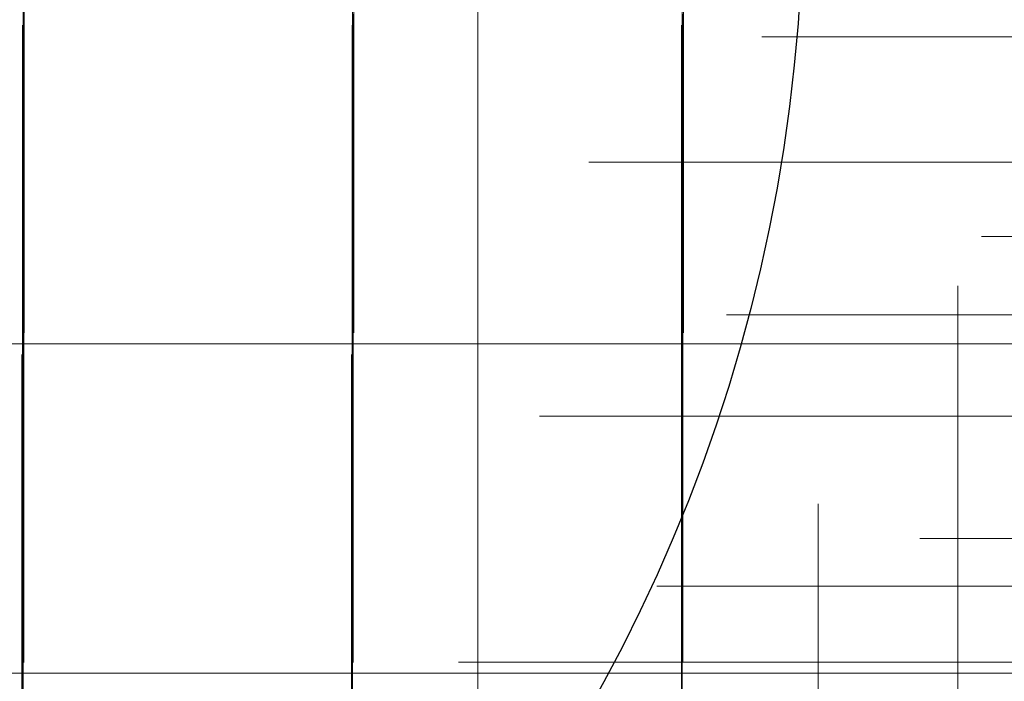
# Model space of a CAD drawing. Header units: millimetres. Extents: x -50 to 901, y -50 to 714.
# Tile 77 of 186: x 8 to 17, y -7 to -1. Entities that reach past the tile are written whole.
import ezdxf

# ---------------------------------------------------------------- set-up
doc = ezdxf.new("R2010")
doc.units = ezdxf.units.MM

# ---------------------------------------------------------------- blocks, each defined once
blk = doc.blocks.new('SW_CENTERMARKSYMBOL_21')
at = {"color": 0, "linetype": 'Continuous', "lineweight": 18}
for p, q in [((0, 5), (0, 5.9011)), ((0, 0), (0, 5))]:
    blk.add_line(p, q, dxfattribs=at)
blk = doc.blocks.new('SW_CENTERMARKSYMBOL_22')
at = {"color": 0, "linetype": 'Continuous', "lineweight": 18}
for p, q in [((0, 5), (0, 5.9011)), ((0, 0), (0, 5))]:
    blk.add_line(p, q, dxfattribs=at)
blk = doc.blocks.new('SW_CENTERMARKSYMBOL_27')
at = {"color": 0, "linetype": 'Continuous', "lineweight": 18}
for p, q in [((0, 0), (5, 0)), ((5, 0), (5.9011, 0))]:
    blk.add_line(p, q, dxfattribs=at)
blk = doc.blocks.new('SW_CENTERMARKSYMBOL_36')
at = {"color": 0, "linetype": 'Continuous', "lineweight": 18}
for p, q in [((0, 0), (5, 0)), ((5, 0), (5.9011, 0))]:
    blk.add_line(p, q, dxfattribs=at)
blk = doc.blocks.new('SW_CENTERMARKSYMBOL_37')
at = {"color": 0, "linetype": 'Continuous', "lineweight": 18}
for p, q in [((0, 5), (0, 5.9011)), ((0, 0), (0, 5)), ((0, 0), (-5, 0)), ((0, 0), (0, -5)), ((0, 0), (5, 0)), ((5, 0), (5.9011, 0))]:
    blk.add_line(p, q, dxfattribs=at)
blk = doc.blocks.new('SW_CENTERMARKSYMBOL_38')
at = {"color": 0, "linetype": 'Continuous', "lineweight": 18}
for p, q in [((0, 5), (0, 5.9011)), ((0, 0), (0, 5)), ((0, 0), (-5, 0)), ((0, 0), (0, -5)), ((0, 0), (5, 0)), ((5, 0), (5.9011, 0))]:
    blk.add_line(p, q, dxfattribs=at)
blk = doc.blocks.new('SW_CENTERMARKSYMBOL_39')
at = {"color": 0, "linetype": 'Continuous', "lineweight": 18}
for p, q in [((0, 5), (0, 5.9011)), ((0, 0), (0, 5)), ((-5, 0), (-5.9011, 0)), ((0, 0), (-5, 0)), ((0, 0), (0, -5)), ((0, 0), (5, 0))]:
    blk.add_line(p, q, dxfattribs=at)
blk = doc.blocks.new('SW_CENTERMARKSYMBOL_76')
at = {"color": 0, "linetype": 'Continuous', "lineweight": 18}
for p, q in [((0, 0), (0, -5)), ((0, -5), (0, -5.9011))]:
    blk.add_line(p, q, dxfattribs=at)
blk = doc.blocks.new('SW_CENTERMARKSYMBOL_77')
at = {"color": 0, "linetype": 'Continuous', "lineweight": 18}
for p, q in [((0, 0), (0, -5)), ((0, -5), (0, -5.9011))]:
    blk.add_line(p, q, dxfattribs=at)
blk = doc.blocks.new('SW_CENTERMARKSYMBOL_84')
at = {"color": 0, "linetype": 'Continuous', "lineweight": 18}
for p, q in [((0, 0), (0, 5)), ((0, 0), (-5, 0)), ((0, 0), (0, -5)), ((0, 0), (5, 0)), ((5, 0), (5.9011, 0))]:
    blk.add_line(p, q, dxfattribs=at)
blk = doc.blocks.new('SW_CENTERMARKSYMBOL_85')
at = {"color": 0, "linetype": 'Continuous', "lineweight": 18}
for p, q in [((0, 0), (0, 5)), ((0, 0), (-5, 0)), ((0, 0), (0, -5)), ((0, 0), (5, 0)), ((5, 0), (5.9011, 0))]:
    blk.add_line(p, q, dxfattribs=at)
blk = doc.blocks.new('SW_CENTERMARKSYMBOL_86')
at = {"color": 0, "linetype": 'Continuous', "lineweight": 18}
for p, q in [((0, 0), (0, 5)), ((-5, 0), (-5.9011, 0)), ((0, 0), (-5, 0)), ((0, 0), (0, -5)), ((0, 0), (5, 0))]:
    blk.add_line(p, q, dxfattribs=at)
blk = doc.blocks.new('SW_CENTERMARKSYMBOL_90')
at = {"color": 0, "linetype": 'Continuous', "lineweight": 18}
for p, q in [((0, 0), (0, -5)), ((0, -5), (0, -5.9011))]:
    blk.add_line(p, q, dxfattribs=at)
blk = doc.blocks.new('SW_CENTERMARKSYMBOL_91')
at = {"color": 0, "linetype": 'Continuous', "lineweight": 18}
for p, q in [((0, 0), (0, -5)), ((0, -5), (0, -5.9011))]:
    blk.add_line(p, q, dxfattribs=at)
blk = doc.blocks.new('SW_CENTERMARKSYMBOL_92')
at = {"color": 0, "linetype": 'Continuous', "lineweight": 18}
for p, q in [((0, 0), (0, -5)), ((0, -5), (0, -5.9011))]:
    blk.add_line(p, q, dxfattribs=at)
blk = doc.blocks.new('SW_CENTERMARKSYMBOL_98')
at = {"color": 0, "linetype": 'Continuous', "lineweight": 18}
for p, q in [((0, 0), (0, -5)), ((0, -5), (0, -5.9011))]:
    blk.add_line(p, q, dxfattribs=at)
blk = doc.blocks.new('SW_CENTERMARKSYMBOL_503')
at = {"color": 0, "linetype": 'Continuous', "lineweight": 18}
for p, q in [((0, 5), (0, 5.5549)), ((0, 0), (0, 5))]:
    blk.add_line(p, q, dxfattribs=at)
blk = doc.blocks.new('SW_CENTERMARKSYMBOL_521')
at = {"color": 0, "linetype": 'Continuous', "lineweight": 18}
blk.add_line((-5, 0), (-5.5209, 0), dxfattribs=at)
blk = doc.blocks.new('SW_CENTERMARKSYMBOL_522')
at = {"color": 0, "linetype": 'Continuous', "lineweight": 18}
for p, q in [((-5, 0), (-5.6463, 0)), ((0, 0), (-5, 0))]:
    blk.add_line(p, q, dxfattribs=at)
blk = doc.blocks.new('SW_CENTERMARKSYMBOL_523')
at = {"color": 0, "linetype": 'Continuous', "lineweight": 18}
for p, q in [((-5, 0), (-5.5549, 0)), ((0, 0), (-5, 0))]:
    blk.add_line(p, q, dxfattribs=at)
blk = doc.blocks.new('SW_CENTERMARKSYMBOL_532')
at = {"color": 0, "linetype": 'Continuous', "lineweight": 18}
for p, q in [((-5, 0), (-5.6463, 0)), ((0, 0), (-5, 0))]:
    blk.add_line(p, q, dxfattribs=at)
blk = doc.blocks.new('SW_CENTERMARKSYMBOL_543')
at = {"color": 0, "linetype": 'Continuous', "lineweight": 18}
for p, q in [((0, 5), (0, 5.5549)), ((0, 0), (0, 5))]:
    blk.add_line(p, q, dxfattribs=at)
blk = doc.blocks.new('SW_CENTERMARKSYMBOL_545')
at = {"color": 0, "linetype": 'Continuous', "lineweight": 18}
for p, q in [((-5, 0), (-5.5549, 0)), ((0, 0), (-5, 0))]:
    blk.add_line(p, q, dxfattribs=at)
blk = doc.blocks.new('SW_CENTERMARKSYMBOL_546')
at = {"color": 0, "linetype": 'Continuous', "lineweight": 18}
for p, q in [((-5, 0), (-5.6463, 0)), ((0, 0), (-5, 0))]:
    blk.add_line(p, q, dxfattribs=at)
blk = doc.blocks.new('SW_CENTERMARKSYMBOL_547')
at = {"color": 0, "linetype": 'Continuous', "lineweight": 18}
for p, q in [((-5, 0), (-5.5209, 0)), ((0, 0), (-5, 0))]:
    blk.add_line(p, q, dxfattribs=at)
blk = doc.blocks.new('SW_CENTERMARKSYMBOL_549')
at = {"color": 0, "linetype": 'Continuous', "lineweight": 18}
for p, q in [((-5, 0), (-5.5549, 0)), ((0, 0), (-5, 0))]:
    blk.add_line(p, q, dxfattribs=at)
blk = doc.blocks.new('SW_CENTERMARKSYMBOL_553')
at = {"color": 0, "linetype": 'Continuous', "lineweight": 18}
for p, q in [((0, 0), (0, -5)), ((0, -5), (0, -8))]:
    blk.add_line(p, q, dxfattribs=at)
blk = doc.blocks.new('SW_CENTERMARKSYMBOL_584')
at = {"color": 0, "linetype": 'Continuous', "lineweight": 18}
for p, q in [((0, 5), (0, 5.9011)), ((0, 0), (0, 5))]:
    blk.add_line(p, q, dxfattribs=at)
blk = doc.blocks.new('SW_CENTERMARKSYMBOL_585')
at = {"color": 0, "linetype": 'Continuous', "lineweight": 18}
for p, q in [((0, 5), (0, 5.9011)), ((0, 0), (0, 5))]:
    blk.add_line(p, q, dxfattribs=at)
blk = doc.blocks.new('SW_CENTERMARKSYMBOL_590')
at = {"color": 0, "linetype": 'Continuous', "lineweight": 18}
for p, q in [((0, 0), (5, 0)), ((5, 0), (5.9011, 0))]:
    blk.add_line(p, q, dxfattribs=at)
blk = doc.blocks.new('SW_CENTERMARKSYMBOL_599')
at = {"color": 0, "linetype": 'Continuous', "lineweight": 18}
for p, q in [((0, 0), (5, 0)), ((5, 0), (5.9011, 0))]:
    blk.add_line(p, q, dxfattribs=at)
blk = doc.blocks.new('SW_CENTERMARKSYMBOL_600')
at = {"color": 0, "linetype": 'Continuous', "lineweight": 18}
for p, q in [((0, 5), (0, 5.9011)), ((0, 0), (0, 5)), ((0, 0), (-5, 0)), ((0, 0), (0, -5)), ((0, 0), (5, 0)), ((5, 0), (5.9011, 0))]:
    blk.add_line(p, q, dxfattribs=at)
blk = doc.blocks.new('SW_CENTERMARKSYMBOL_601')
at = {"color": 0, "linetype": 'Continuous', "lineweight": 18}
for p, q in [((0, 5), (0, 5.9011)), ((0, 0), (0, 5)), ((0, 0), (-5, 0)), ((0, 0), (0, -5)), ((0, 0), (5, 0)), ((5, 0), (5.9011, 0))]:
    blk.add_line(p, q, dxfattribs=at)
blk = doc.blocks.new('SW_CENTERMARKSYMBOL_602')
at = {"color": 0, "linetype": 'Continuous', "lineweight": 18}
for p, q in [((0, 5), (0, 5.9011)), ((0, 0), (0, 5)), ((-5, 0), (-5.9011, 0)), ((0, 0), (-5, 0)), ((0, 0), (0, -5)), ((0, 0), (5, 0))]:
    blk.add_line(p, q, dxfattribs=at)
blk = doc.blocks.new('SW_CENTERMARKSYMBOL_639')
at = {"color": 0, "linetype": 'Continuous', "lineweight": 18}
for p, q in [((0, 0), (0, -5)), ((0, -5), (0, -5.9011))]:
    blk.add_line(p, q, dxfattribs=at)
blk = doc.blocks.new('SW_CENTERMARKSYMBOL_640')
at = {"color": 0, "linetype": 'Continuous', "lineweight": 18}
for p, q in [((0, 0), (0, -5)), ((0, -5), (0, -5.9011))]:
    blk.add_line(p, q, dxfattribs=at)
blk = doc.blocks.new('SW_CENTERMARKSYMBOL_647')
at = {"color": 0, "linetype": 'Continuous', "lineweight": 18}
for p, q in [((0, 0), (0, 5)), ((0, 0), (-5, 0)), ((0, 0), (0, -5)), ((0, 0), (5, 0)), ((5, 0), (5.9011, 0))]:
    blk.add_line(p, q, dxfattribs=at)
blk = doc.blocks.new('SW_CENTERMARKSYMBOL_648')
at = {"color": 0, "linetype": 'Continuous', "lineweight": 18}
for p, q in [((0, 0), (0, 5)), ((0, 0), (-5, 0)), ((0, 0), (0, -5)), ((0, 0), (5, 0)), ((5, 0), (5.9011, 0))]:
    blk.add_line(p, q, dxfattribs=at)
blk = doc.blocks.new('SW_CENTERMARKSYMBOL_649')
at = {"color": 0, "linetype": 'Continuous', "lineweight": 18}
for p, q in [((0, 0), (0, 5)), ((-5, 0), (-5.9011, 0)), ((0, 0), (-5, 0)), ((0, 0), (0, -5)), ((0, 0), (5, 0))]:
    blk.add_line(p, q, dxfattribs=at)
blk = doc.blocks.new('SW_CENTERMARKSYMBOL_653')
at = {"color": 0, "linetype": 'Continuous', "lineweight": 18}
for p, q in [((0, 0), (0, -5)), ((0, -5), (0, -5.9011))]:
    blk.add_line(p, q, dxfattribs=at)
blk = doc.blocks.new('SW_CENTERMARKSYMBOL_654')
at = {"color": 0, "linetype": 'Continuous', "lineweight": 18}
for p, q in [((0, 0), (0, -5)), ((0, -5), (0, -5.9011))]:
    blk.add_line(p, q, dxfattribs=at)
blk = doc.blocks.new('SW_CENTERMARKSYMBOL_655')
at = {"color": 0, "linetype": 'Continuous', "lineweight": 18}
for p, q in [((0, 0), (0, -5)), ((0, -5), (0, -5.9011))]:
    blk.add_line(p, q, dxfattribs=at)
blk = doc.blocks.new('SW_CENTERMARKSYMBOL_661')
at = {"color": 0, "linetype": 'Continuous', "lineweight": 18}
for p, q in [((0, 0), (0, -5)), ((0, -5), (0, -5.9011))]:
    blk.add_line(p, q, dxfattribs=at)
blk = doc.blocks.new('SW_CENTERMARKSYMBOL_1066')
at = {"color": 0, "linetype": 'Continuous', "lineweight": 18}
for p, q in [((0, 5), (0, 5.5549)), ((0, 0), (0, 5))]:
    blk.add_line(p, q, dxfattribs=at)
blk = doc.blocks.new('SW_CENTERMARKSYMBOL_1084')
at = {"color": 0, "linetype": 'Continuous', "lineweight": 18}
blk.add_line((-5, 0), (-5.5209, 0), dxfattribs=at)
blk = doc.blocks.new('SW_CENTERMARKSYMBOL_1085')
at = {"color": 0, "linetype": 'Continuous', "lineweight": 18}
for p, q in [((-5, 0), (-5.6463, 0)), ((0, 0), (-5, 0))]:
    blk.add_line(p, q, dxfattribs=at)
blk = doc.blocks.new('SW_CENTERMARKSYMBOL_1086')
at = {"color": 0, "linetype": 'Continuous', "lineweight": 18}
for p, q in [((-5, 0), (-5.5549, 0)), ((0, 0), (-5, 0))]:
    blk.add_line(p, q, dxfattribs=at)
blk = doc.blocks.new('SW_CENTERMARKSYMBOL_1095')
at = {"color": 0, "linetype": 'Continuous', "lineweight": 18}
for p, q in [((-5, 0), (-5.6463, 0)), ((0, 0), (-5, 0))]:
    blk.add_line(p, q, dxfattribs=at)
blk = doc.blocks.new('SW_CENTERMARKSYMBOL_1106')
at = {"color": 0, "linetype": 'Continuous', "lineweight": 18}
for p, q in [((0, 5), (0, 5.5549)), ((0, 0), (0, 5))]:
    blk.add_line(p, q, dxfattribs=at)
blk = doc.blocks.new('SW_CENTERMARKSYMBOL_1108')
at = {"color": 0, "linetype": 'Continuous', "lineweight": 18}
for p, q in [((-5, 0), (-5.5549, 0)), ((0, 0), (-5, 0))]:
    blk.add_line(p, q, dxfattribs=at)
blk = doc.blocks.new('SW_CENTERMARKSYMBOL_1109')
at = {"color": 0, "linetype": 'Continuous', "lineweight": 18}
for p, q in [((-5, 0), (-5.6463, 0)), ((0, 0), (-5, 0))]:
    blk.add_line(p, q, dxfattribs=at)
blk = doc.blocks.new('SW_CENTERMARKSYMBOL_1110')
at = {"color": 0, "linetype": 'Continuous', "lineweight": 18}
for p, q in [((-5, 0), (-5.5209, 0)), ((0, 0), (-5, 0))]:
    blk.add_line(p, q, dxfattribs=at)
blk = doc.blocks.new('SW_CENTERMARKSYMBOL_1112')
at = {"color": 0, "linetype": 'Continuous', "lineweight": 18}
for p, q in [((-5, 0), (-5.5549, 0)), ((0, 0), (-5, 0))]:
    blk.add_line(p, q, dxfattribs=at)
blk = doc.blocks.new('SW_CENTERMARKSYMBOL_1116')
at = {"color": 0, "linetype": 'Continuous', "lineweight": 18}
for p, q in [((0, 0), (0, -5)), ((0, -5), (0, -8))]:
    blk.add_line(p, q, dxfattribs=at)
blk = doc.blocks.new('SW_CENTERMARKSYMBOL_1147')
at = {"color": 0, "linetype": 'Continuous', "lineweight": 18}
for p, q in [((0, 5), (0, 5.9011)), ((0, 0), (0, 5))]:
    blk.add_line(p, q, dxfattribs=at)
blk = doc.blocks.new('SW_CENTERMARKSYMBOL_1148')
at = {"color": 0, "linetype": 'Continuous', "lineweight": 18}
for p, q in [((0, 5), (0, 5.9011)), ((0, 0), (0, 5))]:
    blk.add_line(p, q, dxfattribs=at)
blk = doc.blocks.new('SW_CENTERMARKSYMBOL_1153')
at = {"color": 0, "linetype": 'Continuous', "lineweight": 18}
for p, q in [((0, 0), (5, 0)), ((5, 0), (5.9011, 0))]:
    blk.add_line(p, q, dxfattribs=at)
blk = doc.blocks.new('SW_CENTERMARKSYMBOL_1162')
at = {"color": 0, "linetype": 'Continuous', "lineweight": 18}
for p, q in [((0, 0), (5, 0)), ((5, 0), (5.9011, 0))]:
    blk.add_line(p, q, dxfattribs=at)
blk = doc.blocks.new('SW_CENTERMARKSYMBOL_1163')
at = {"color": 0, "linetype": 'Continuous', "lineweight": 18}
for p, q in [((0, 5), (0, 5.9011)), ((0, 0), (0, 5)), ((0, 0), (-5, 0)), ((0, 0), (0, -5)), ((0, 0), (5, 0)), ((5, 0), (5.9011, 0))]:
    blk.add_line(p, q, dxfattribs=at)
blk = doc.blocks.new('SW_CENTERMARKSYMBOL_1164')
at = {"color": 0, "linetype": 'Continuous', "lineweight": 18}
for p, q in [((0, 5), (0, 5.9011)), ((0, 0), (0, 5)), ((0, 0), (-5, 0)), ((0, 0), (0, -5)), ((0, 0), (5, 0)), ((5, 0), (5.9011, 0))]:
    blk.add_line(p, q, dxfattribs=at)
blk = doc.blocks.new('SW_CENTERMARKSYMBOL_1165')
at = {"color": 0, "linetype": 'Continuous', "lineweight": 18}
for p, q in [((0, 5), (0, 5.9011)), ((0, 0), (0, 5)), ((-5, 0), (-5.9011, 0)), ((0, 0), (-5, 0)), ((0, 0), (0, -5)), ((0, 0), (5, 0))]:
    blk.add_line(p, q, dxfattribs=at)
blk = doc.blocks.new('SW_CENTERMARKSYMBOL_1202')
at = {"color": 0, "linetype": 'Continuous', "lineweight": 18}
for p, q in [((0, 0), (0, -5)), ((0, -5), (0, -5.9011))]:
    blk.add_line(p, q, dxfattribs=at)
blk = doc.blocks.new('SW_CENTERMARKSYMBOL_1203')
at = {"color": 0, "linetype": 'Continuous', "lineweight": 18}
for p, q in [((0, 0), (0, -5)), ((0, -5), (0, -5.9011))]:
    blk.add_line(p, q, dxfattribs=at)
blk = doc.blocks.new('SW_CENTERMARKSYMBOL_1210')
at = {"color": 0, "linetype": 'Continuous', "lineweight": 18}
for p, q in [((0, 0), (0, 5)), ((0, 0), (-5, 0)), ((0, 0), (0, -5)), ((0, 0), (5, 0)), ((5, 0), (5.9011, 0))]:
    blk.add_line(p, q, dxfattribs=at)
blk = doc.blocks.new('SW_CENTERMARKSYMBOL_1211')
at = {"color": 0, "linetype": 'Continuous', "lineweight": 18}
for p, q in [((0, 0), (0, 5)), ((0, 0), (-5, 0)), ((0, 0), (0, -5)), ((0, 0), (5, 0)), ((5, 0), (5.9011, 0))]:
    blk.add_line(p, q, dxfattribs=at)
blk = doc.blocks.new('SW_CENTERMARKSYMBOL_1212')
at = {"color": 0, "linetype": 'Continuous', "lineweight": 18}
for p, q in [((0, 0), (0, 5)), ((-5, 0), (-5.9011, 0)), ((0, 0), (-5, 0)), ((0, 0), (0, -5)), ((0, 0), (5, 0))]:
    blk.add_line(p, q, dxfattribs=at)
blk = doc.blocks.new('SW_CENTERMARKSYMBOL_1216')
at = {"color": 0, "linetype": 'Continuous', "lineweight": 18}
for p, q in [((0, 0), (0, -5)), ((0, -5), (0, -5.9011))]:
    blk.add_line(p, q, dxfattribs=at)
blk = doc.blocks.new('SW_CENTERMARKSYMBOL_1217')
at = {"color": 0, "linetype": 'Continuous', "lineweight": 18}
for p, q in [((0, 0), (0, -5)), ((0, -5), (0, -5.9011))]:
    blk.add_line(p, q, dxfattribs=at)
blk = doc.blocks.new('SW_CENTERMARKSYMBOL_1218')
at = {"color": 0, "linetype": 'Continuous', "lineweight": 18}
for p, q in [((0, 0), (0, -5)), ((0, -5), (0, -5.9011))]:
    blk.add_line(p, q, dxfattribs=at)
blk = doc.blocks.new('SW_CENTERMARKSYMBOL_1224')
at = {"color": 0, "linetype": 'Continuous', "lineweight": 18}
for p, q in [((0, 0), (0, -5)), ((0, -5), (0, -5.9011))]:
    blk.add_line(p, q, dxfattribs=at)
blk = doc.blocks.new('SW_CENTERMARKSYMBOL_1629')
at = {"color": 0, "linetype": 'Continuous', "lineweight": 18}
for p, q in [((0, 5), (0, 5.5549)), ((0, 0), (0, 5))]:
    blk.add_line(p, q, dxfattribs=at)
blk = doc.blocks.new('SW_CENTERMARKSYMBOL_1647')
at = {"color": 0, "linetype": 'Continuous', "lineweight": 18}
blk.add_line((-5, 0), (-5.5209, 0), dxfattribs=at)
blk = doc.blocks.new('SW_CENTERMARKSYMBOL_1648')
at = {"color": 0, "linetype": 'Continuous', "lineweight": 18}
for p, q in [((-5, 0), (-5.6463, 0)), ((0, 0), (-5, 0))]:
    blk.add_line(p, q, dxfattribs=at)
blk = doc.blocks.new('SW_CENTERMARKSYMBOL_1649')
at = {"color": 0, "linetype": 'Continuous', "lineweight": 18}
for p, q in [((-5, 0), (-5.5549, 0)), ((0, 0), (-5, 0))]:
    blk.add_line(p, q, dxfattribs=at)
blk = doc.blocks.new('SW_CENTERMARKSYMBOL_1658')
at = {"color": 0, "linetype": 'Continuous', "lineweight": 18}
for p, q in [((-5, 0), (-5.6463, 0)), ((0, 0), (-5, 0))]:
    blk.add_line(p, q, dxfattribs=at)
blk = doc.blocks.new('SW_CENTERMARKSYMBOL_1669')
at = {"color": 0, "linetype": 'Continuous', "lineweight": 18}
for p, q in [((0, 5), (0, 5.5549)), ((0, 0), (0, 5))]:
    blk.add_line(p, q, dxfattribs=at)
blk = doc.blocks.new('SW_CENTERMARKSYMBOL_1671')
at = {"color": 0, "linetype": 'Continuous', "lineweight": 18}
for p, q in [((-5, 0), (-5.5549, 0)), ((0, 0), (-5, 0))]:
    blk.add_line(p, q, dxfattribs=at)
blk = doc.blocks.new('SW_CENTERMARKSYMBOL_1672')
at = {"color": 0, "linetype": 'Continuous', "lineweight": 18}
for p, q in [((-5, 0), (-5.6463, 0)), ((0, 0), (-5, 0))]:
    blk.add_line(p, q, dxfattribs=at)
blk = doc.blocks.new('SW_CENTERMARKSYMBOL_1673')
at = {"color": 0, "linetype": 'Continuous', "lineweight": 18}
for p, q in [((-5, 0), (-5.5209, 0)), ((0, 0), (-5, 0))]:
    blk.add_line(p, q, dxfattribs=at)
blk = doc.blocks.new('SW_CENTERMARKSYMBOL_1675')
at = {"color": 0, "linetype": 'Continuous', "lineweight": 18}
for p, q in [((-5, 0), (-5.5549, 0)), ((0, 0), (-5, 0))]:
    blk.add_line(p, q, dxfattribs=at)
blk = doc.blocks.new('SW_CENTERMARKSYMBOL_1679')
at = {"color": 0, "linetype": 'Continuous', "lineweight": 18}
for p, q in [((0, 0), (0, -5)), ((0, -5), (0, -8))]:
    blk.add_line(p, q, dxfattribs=at)
blk = doc.blocks.new('SW_CENTERMARKSYMBOL_1710')
at = {"color": 0, "linetype": 'Continuous', "lineweight": 18}
for p, q in [((0, 5), (0, 5.9011)), ((0, 0), (0, 5))]:
    blk.add_line(p, q, dxfattribs=at)
blk = doc.blocks.new('SW_CENTERMARKSYMBOL_1711')
at = {"color": 0, "linetype": 'Continuous', "lineweight": 18}
for p, q in [((0, 5), (0, 5.9011)), ((0, 0), (0, 5))]:
    blk.add_line(p, q, dxfattribs=at)
blk = doc.blocks.new('SW_CENTERMARKSYMBOL_1716')
at = {"color": 0, "linetype": 'Continuous', "lineweight": 18}
for p, q in [((0, 0), (5, 0)), ((5, 0), (5.9011, 0))]:
    blk.add_line(p, q, dxfattribs=at)
blk = doc.blocks.new('SW_CENTERMARKSYMBOL_1725')
at = {"color": 0, "linetype": 'Continuous', "lineweight": 18}
for p, q in [((0, 0), (5, 0)), ((5, 0), (5.9011, 0))]:
    blk.add_line(p, q, dxfattribs=at)
blk = doc.blocks.new('SW_CENTERMARKSYMBOL_1726')
at = {"color": 0, "linetype": 'Continuous', "lineweight": 18}
for p, q in [((0, 5), (0, 5.9011)), ((0, 0), (0, 5)), ((0, 0), (-5, 0)), ((0, 0), (0, -5)), ((0, 0), (5, 0)), ((5, 0), (5.9011, 0))]:
    blk.add_line(p, q, dxfattribs=at)
blk = doc.blocks.new('SW_CENTERMARKSYMBOL_1727')
at = {"color": 0, "linetype": 'Continuous', "lineweight": 18}
for p, q in [((0, 5), (0, 5.9011)), ((0, 0), (0, 5)), ((0, 0), (-5, 0)), ((0, 0), (0, -5)), ((0, 0), (5, 0)), ((5, 0), (5.9011, 0))]:
    blk.add_line(p, q, dxfattribs=at)
blk = doc.blocks.new('SW_CENTERMARKSYMBOL_1728')
at = {"color": 0, "linetype": 'Continuous', "lineweight": 18}
for p, q in [((0, 5), (0, 5.9011)), ((0, 0), (0, 5)), ((-5, 0), (-5.9011, 0)), ((0, 0), (-5, 0)), ((0, 0), (0, -5)), ((0, 0), (5, 0))]:
    blk.add_line(p, q, dxfattribs=at)
blk = doc.blocks.new('SW_CENTERMARKSYMBOL_1765')
at = {"color": 0, "linetype": 'Continuous', "lineweight": 18}
for p, q in [((0, 0), (0, -5)), ((0, -5), (0, -5.9011))]:
    blk.add_line(p, q, dxfattribs=at)
blk = doc.blocks.new('SW_CENTERMARKSYMBOL_1766')
at = {"color": 0, "linetype": 'Continuous', "lineweight": 18}
for p, q in [((0, 0), (0, -5)), ((0, -5), (0, -5.9011))]:
    blk.add_line(p, q, dxfattribs=at)
blk = doc.blocks.new('SW_CENTERMARKSYMBOL_1773')
at = {"color": 0, "linetype": 'Continuous', "lineweight": 18}
for p, q in [((0, 0), (0, 5)), ((0, 0), (-5, 0)), ((0, 0), (0, -5)), ((0, 0), (5, 0)), ((5, 0), (5.9011, 0))]:
    blk.add_line(p, q, dxfattribs=at)
blk = doc.blocks.new('SW_CENTERMARKSYMBOL_1774')
at = {"color": 0, "linetype": 'Continuous', "lineweight": 18}
for p, q in [((0, 0), (0, 5)), ((0, 0), (-5, 0)), ((0, 0), (0, -5)), ((0, 0), (5, 0)), ((5, 0), (5.9011, 0))]:
    blk.add_line(p, q, dxfattribs=at)
blk = doc.blocks.new('SW_CENTERMARKSYMBOL_1775')
at = {"color": 0, "linetype": 'Continuous', "lineweight": 18}
for p, q in [((0, 0), (0, 5)), ((-5, 0), (-5.9011, 0)), ((0, 0), (-5, 0)), ((0, 0), (0, -5)), ((0, 0), (5, 0))]:
    blk.add_line(p, q, dxfattribs=at)
blk = doc.blocks.new('SW_CENTERMARKSYMBOL_1779')
at = {"color": 0, "linetype": 'Continuous', "lineweight": 18}
for p, q in [((0, 0), (0, -5)), ((0, -5), (0, -5.9011))]:
    blk.add_line(p, q, dxfattribs=at)
blk = doc.blocks.new('SW_CENTERMARKSYMBOL_1780')
at = {"color": 0, "linetype": 'Continuous', "lineweight": 18}
for p, q in [((0, 0), (0, -5)), ((0, -5), (0, -5.9011))]:
    blk.add_line(p, q, dxfattribs=at)
blk = doc.blocks.new('SW_CENTERMARKSYMBOL_1781')
at = {"color": 0, "linetype": 'Continuous', "lineweight": 18}
for p, q in [((0, 0), (0, -5)), ((0, -5), (0, -5.9011))]:
    blk.add_line(p, q, dxfattribs=at)
blk = doc.blocks.new('SW_CENTERMARKSYMBOL_1787')
at = {"color": 0, "linetype": 'Continuous', "lineweight": 18}
for p, q in [((0, 0), (0, -5)), ((0, -5), (0, -5.9011))]:
    blk.add_line(p, q, dxfattribs=at)
blk = doc.blocks.new('SW_CENTERMARKSYMBOL_2192')
at = {"color": 0, "linetype": 'Continuous', "lineweight": 18}
for p, q in [((0, 5), (0, 5.5549)), ((0, 0), (0, 5))]:
    blk.add_line(p, q, dxfattribs=at)
blk = doc.blocks.new('SW_CENTERMARKSYMBOL_2210')
at = {"color": 0, "linetype": 'Continuous', "lineweight": 18}
blk.add_line((-5, 0), (-5.5209, 0), dxfattribs=at)
blk = doc.blocks.new('SW_CENTERMARKSYMBOL_2211')
at = {"color": 0, "linetype": 'Continuous', "lineweight": 18}
for p, q in [((-5, 0), (-5.6463, 0)), ((0, 0), (-5, 0))]:
    blk.add_line(p, q, dxfattribs=at)
blk = doc.blocks.new('SW_CENTERMARKSYMBOL_2212')
at = {"color": 0, "linetype": 'Continuous', "lineweight": 18}
for p, q in [((-5, 0), (-5.5549, 0)), ((0, 0), (-5, 0))]:
    blk.add_line(p, q, dxfattribs=at)
blk = doc.blocks.new('SW_CENTERMARKSYMBOL_2221')
at = {"color": 0, "linetype": 'Continuous', "lineweight": 18}
for p, q in [((-5, 0), (-5.6463, 0)), ((0, 0), (-5, 0))]:
    blk.add_line(p, q, dxfattribs=at)
blk = doc.blocks.new('SW_CENTERMARKSYMBOL_2232')
at = {"color": 0, "linetype": 'Continuous', "lineweight": 18}
for p, q in [((0, 5), (0, 5.5549)), ((0, 0), (0, 5))]:
    blk.add_line(p, q, dxfattribs=at)
blk = doc.blocks.new('SW_CENTERMARKSYMBOL_2234')
at = {"color": 0, "linetype": 'Continuous', "lineweight": 18}
for p, q in [((-5, 0), (-5.5549, 0)), ((0, 0), (-5, 0))]:
    blk.add_line(p, q, dxfattribs=at)
blk = doc.blocks.new('SW_CENTERMARKSYMBOL_2235')
at = {"color": 0, "linetype": 'Continuous', "lineweight": 18}
for p, q in [((-5, 0), (-5.6463, 0)), ((0, 0), (-5, 0))]:
    blk.add_line(p, q, dxfattribs=at)
blk = doc.blocks.new('SW_CENTERMARKSYMBOL_2236')
at = {"color": 0, "linetype": 'Continuous', "lineweight": 18}
for p, q in [((-5, 0), (-5.5209, 0)), ((0, 0), (-5, 0))]:
    blk.add_line(p, q, dxfattribs=at)
blk = doc.blocks.new('SW_CENTERMARKSYMBOL_2238')
at = {"color": 0, "linetype": 'Continuous', "lineweight": 18}
for p, q in [((-5, 0), (-5.5549, 0)), ((0, 0), (-5, 0))]:
    blk.add_line(p, q, dxfattribs=at)
blk = doc.blocks.new('SW_CENTERMARKSYMBOL_2242')
at = {"color": 0, "linetype": 'Continuous', "lineweight": 18}
for p, q in [((0, 0), (0, -5)), ((0, -5), (0, -8))]:
    blk.add_line(p, q, dxfattribs=at)
blk = doc.blocks.new('SW_CENTERMARKSYMBOL_2273')
at = {"color": 0, "linetype": 'Continuous', "lineweight": 18}
for p, q in [((0, 5), (0, 5.9011)), ((0, 0), (0, 5))]:
    blk.add_line(p, q, dxfattribs=at)
blk = doc.blocks.new('SW_CENTERMARKSYMBOL_2274')
at = {"color": 0, "linetype": 'Continuous', "lineweight": 18}
for p, q in [((0, 5), (0, 5.9011)), ((0, 0), (0, 5))]:
    blk.add_line(p, q, dxfattribs=at)
blk = doc.blocks.new('SW_CENTERMARKSYMBOL_2279')
at = {"color": 0, "linetype": 'Continuous', "lineweight": 18}
for p, q in [((0, 0), (5, 0)), ((5, 0), (5.9011, 0))]:
    blk.add_line(p, q, dxfattribs=at)
blk = doc.blocks.new('SW_CENTERMARKSYMBOL_2288')
at = {"color": 0, "linetype": 'Continuous', "lineweight": 18}
for p, q in [((0, 0), (5, 0)), ((5, 0), (5.9011, 0))]:
    blk.add_line(p, q, dxfattribs=at)
blk = doc.blocks.new('SW_CENTERMARKSYMBOL_2289')
at = {"color": 0, "linetype": 'Continuous', "lineweight": 18}
for p, q in [((0, 5), (0, 5.9011)), ((0, 0), (0, 5)), ((0, 0), (-5, 0)), ((0, 0), (0, -5)), ((0, 0), (5, 0)), ((5, 0), (5.9011, 0))]:
    blk.add_line(p, q, dxfattribs=at)
blk = doc.blocks.new('SW_CENTERMARKSYMBOL_2290')
at = {"color": 0, "linetype": 'Continuous', "lineweight": 18}
for p, q in [((0, 5), (0, 5.9011)), ((0, 0), (0, 5)), ((0, 0), (-5, 0)), ((0, 0), (0, -5)), ((0, 0), (5, 0)), ((5, 0), (5.9011, 0))]:
    blk.add_line(p, q, dxfattribs=at)
blk = doc.blocks.new('SW_CENTERMARKSYMBOL_2291')
at = {"color": 0, "linetype": 'Continuous', "lineweight": 18}
for p, q in [((0, 5), (0, 5.9011)), ((0, 0), (0, 5)), ((-5, 0), (-5.9011, 0)), ((0, 0), (-5, 0)), ((0, 0), (0, -5)), ((0, 0), (5, 0))]:
    blk.add_line(p, q, dxfattribs=at)
blk = doc.blocks.new('SW_CENTERMARKSYMBOL_2328')
at = {"color": 0, "linetype": 'Continuous', "lineweight": 18}
for p, q in [((0, 0), (0, -5)), ((0, -5), (0, -5.9011))]:
    blk.add_line(p, q, dxfattribs=at)
blk = doc.blocks.new('SW_CENTERMARKSYMBOL_2329')
at = {"color": 0, "linetype": 'Continuous', "lineweight": 18}
for p, q in [((0, 0), (0, -5)), ((0, -5), (0, -5.9011))]:
    blk.add_line(p, q, dxfattribs=at)
blk = doc.blocks.new('SW_CENTERMARKSYMBOL_2336')
at = {"color": 0, "linetype": 'Continuous', "lineweight": 18}
for p, q in [((0, 0), (0, 5)), ((0, 0), (-5, 0)), ((0, 0), (0, -5)), ((0, 0), (5, 0)), ((5, 0), (5.9011, 0))]:
    blk.add_line(p, q, dxfattribs=at)
blk = doc.blocks.new('SW_CENTERMARKSYMBOL_2337')
at = {"color": 0, "linetype": 'Continuous', "lineweight": 18}
for p, q in [((0, 0), (0, 5)), ((0, 0), (-5, 0)), ((0, 0), (0, -5)), ((0, 0), (5, 0)), ((5, 0), (5.9011, 0))]:
    blk.add_line(p, q, dxfattribs=at)
blk = doc.blocks.new('SW_CENTERMARKSYMBOL_2338')
at = {"color": 0, "linetype": 'Continuous', "lineweight": 18}
for p, q in [((0, 0), (0, 5)), ((-5, 0), (-5.9011, 0)), ((0, 0), (-5, 0)), ((0, 0), (0, -5)), ((0, 0), (5, 0))]:
    blk.add_line(p, q, dxfattribs=at)
blk = doc.blocks.new('SW_CENTERMARKSYMBOL_2342')
at = {"color": 0, "linetype": 'Continuous', "lineweight": 18}
for p, q in [((0, 0), (0, -5)), ((0, -5), (0, -5.9011))]:
    blk.add_line(p, q, dxfattribs=at)
blk = doc.blocks.new('SW_CENTERMARKSYMBOL_2343')
at = {"color": 0, "linetype": 'Continuous', "lineweight": 18}
for p, q in [((0, 0), (0, -5)), ((0, -5), (0, -5.9011))]:
    blk.add_line(p, q, dxfattribs=at)
blk = doc.blocks.new('SW_CENTERMARKSYMBOL_2344')
at = {"color": 0, "linetype": 'Continuous', "lineweight": 18}
for p, q in [((0, 0), (0, -5)), ((0, -5), (0, -5.9011))]:
    blk.add_line(p, q, dxfattribs=at)
blk = doc.blocks.new('SW_CENTERMARKSYMBOL_2350')
at = {"color": 0, "linetype": 'Continuous', "lineweight": 18}
for p, q in [((0, 0), (0, -5)), ((0, -5), (0, -5.9011))]:
    blk.add_line(p, q, dxfattribs=at)
blk = doc.blocks.new('SW_CENTERMARKSYMBOL_2755')
at = {"color": 0, "linetype": 'Continuous', "lineweight": 18}
for p, q in [((0, 5), (0, 5.5549)), ((0, 0), (0, 5))]:
    blk.add_line(p, q, dxfattribs=at)
blk = doc.blocks.new('SW_CENTERMARKSYMBOL_2773')
at = {"color": 0, "linetype": 'Continuous', "lineweight": 18}
blk.add_line((-5, 0), (-5.5209, 0), dxfattribs=at)
blk = doc.blocks.new('SW_CENTERMARKSYMBOL_2774')
at = {"color": 0, "linetype": 'Continuous', "lineweight": 18}
for p, q in [((-5, 0), (-5.6463, 0)), ((0, 0), (-5, 0))]:
    blk.add_line(p, q, dxfattribs=at)
blk = doc.blocks.new('SW_CENTERMARKSYMBOL_2775')
at = {"color": 0, "linetype": 'Continuous', "lineweight": 18}
for p, q in [((-5, 0), (-5.5549, 0)), ((0, 0), (-5, 0))]:
    blk.add_line(p, q, dxfattribs=at)
blk = doc.blocks.new('SW_CENTERMARKSYMBOL_2784')
at = {"color": 0, "linetype": 'Continuous', "lineweight": 18}
for p, q in [((-5, 0), (-5.6463, 0)), ((0, 0), (-5, 0))]:
    blk.add_line(p, q, dxfattribs=at)
blk = doc.blocks.new('SW_CENTERMARKSYMBOL_2795')
at = {"color": 0, "linetype": 'Continuous', "lineweight": 18}
for p, q in [((0, 5), (0, 5.5549)), ((0, 0), (0, 5))]:
    blk.add_line(p, q, dxfattribs=at)
blk = doc.blocks.new('SW_CENTERMARKSYMBOL_2797')
at = {"color": 0, "linetype": 'Continuous', "lineweight": 18}
for p, q in [((-5, 0), (-5.5549, 0)), ((0, 0), (-5, 0))]:
    blk.add_line(p, q, dxfattribs=at)
blk = doc.blocks.new('SW_CENTERMARKSYMBOL_2798')
at = {"color": 0, "linetype": 'Continuous', "lineweight": 18}
for p, q in [((-5, 0), (-5.6463, 0)), ((0, 0), (-5, 0))]:
    blk.add_line(p, q, dxfattribs=at)
blk = doc.blocks.new('SW_CENTERMARKSYMBOL_2799')
at = {"color": 0, "linetype": 'Continuous', "lineweight": 18}
for p, q in [((-5, 0), (-5.5209, 0)), ((0, 0), (-5, 0))]:
    blk.add_line(p, q, dxfattribs=at)
blk = doc.blocks.new('SW_CENTERMARKSYMBOL_2801')
at = {"color": 0, "linetype": 'Continuous', "lineweight": 18}
for p, q in [((-5, 0), (-5.5549, 0)), ((0, 0), (-5, 0))]:
    blk.add_line(p, q, dxfattribs=at)
blk = doc.blocks.new('SW_CENTERMARKSYMBOL_2805')
at = {"color": 0, "linetype": 'Continuous', "lineweight": 18}
for p, q in [((0, 0), (0, -5)), ((0, -5), (0, -8))]:
    blk.add_line(p, q, dxfattribs=at)

msp = doc.modelspace()

# ---------------------------------------------------------------- linework, layer by layer
at = {"color": 7, "linetype": 'Continuous', "lineweight": 25}
for radius in [45, 45, 45, 45, 45, 43.8964, 43.8964, 43.8964, 43.8964, 43.8964, 43.6219, 43.6219, 43.6219, 43.6219, 43.6219, 42.2814, 42.2814, 42.2814, 42.2814, 42.2814, 35.2814, 35.2814, 35.2814, 35.2814, 35.2814, 33.2814, 33.2814, 33.2814, 33.2814, 33.2814, 15, 15, 15, 15, 15]:
    msp.add_circle((0, 0), radius, dxfattribs=at)
msp.add_arc((0, 0), 50, 274.01152, 355.98848, dxfattribs=at)
msp.add_arc((0, 0), 50, 274.01152, 355.98848, dxfattribs=at)
msp.add_arc((0, 0), 50, 274.01152, 355.98848, dxfattribs=at)
msp.add_arc((0, 0), 50, 274.01152, 355.98848, dxfattribs=at)
msp.add_arc((0, 0), 50, 274.01152, 355.98848, dxfattribs=at)

# ---------------------------------------------------------------- block references
at = {"color": 7, "linetype": 'Continuous', "lineweight": 18}
for name, p in [('SW_CENTERMARKSYMBOL_553', (12.0404, 0.0375)), ('SW_CENTERMARKSYMBOL_1116', (12.0404, 0.0375)), ('SW_CENTERMARKSYMBOL_1679', (12.0404, 0.0375)), ('SW_CENTERMARKSYMBOL_2242', (12.0404, 0.0375)), ('SW_CENTERMARKSYMBOL_2805', (12.0404, 0.0375)), ('SW_CENTERMARKSYMBOL_92', (7.9124, 1.9289)), ('SW_CENTERMARKSYMBOL_655', (7.9124, 1.9289)), ('SW_CENTERMARKSYMBOL_1218', (7.9124, 1.9289)), ('SW_CENTERMARKSYMBOL_1781', (7.9124, 1.9289)), ('SW_CENTERMARKSYMBOL_2344', (7.9124, 1.9289)), ('SW_CENTERMARKSYMBOL_91', (10.9124, 1.9289)), ('SW_CENTERMARKSYMBOL_654', (10.9124, 1.9289)), ('SW_CENTERMARKSYMBOL_1217', (10.9124, 1.9289)), ('SW_CENTERMARKSYMBOL_1780', (10.9124, 1.9289)), ('SW_CENTERMARKSYMBOL_2343', (10.9124, 1.9289)), ('SW_CENTERMARKSYMBOL_90', (13.9124, 1.9289)), ('SW_CENTERMARKSYMBOL_653', (13.9124, 1.9289)), ('SW_CENTERMARKSYMBOL_1216', (13.9124, 1.9289)), ('SW_CENTERMARKSYMBOL_1779', (13.9124, 1.9289)), ('SW_CENTERMARKSYMBOL_2342', (13.9124, 1.9289)), ('SW_CENTERMARKSYMBOL_77', (7.9071, -1.0711)), ('SW_CENTERMARKSYMBOL_640', (7.9071, -1.0711)), ('SW_CENTERMARKSYMBOL_1203', (7.9071, -1.0711)), ('SW_CENTERMARKSYMBOL_1766', (7.9071, -1.0711)), ('SW_CENTERMARKSYMBOL_2329', (7.9071, -1.0711)), ('SW_CENTERMARKSYMBOL_76', (10.9071, -1.0711)), ('SW_CENTERMARKSYMBOL_639', (10.9071, -1.0711)), ('SW_CENTERMARKSYMBOL_1202', (10.9071, -1.0711)), ('SW_CENTERMARKSYMBOL_1765', (10.9071, -1.0711)), ('SW_CENTERMARKSYMBOL_2328', (10.9071, -1.0711)), ('SW_CENTERMARKSYMBOL_98', (13.9071, -1.0711)), ('SW_CENTERMARKSYMBOL_661', (13.9071, -1.0711)), ('SW_CENTERMARKSYMBOL_1224', (13.9071, -1.0711)), ('SW_CENTERMARKSYMBOL_1787', (13.9071, -1.0711)), ('SW_CENTERMARKSYMBOL_2350', (13.9071, -1.0711)), ('SW_CENTERMARKSYMBOL_532', (20.2721, -1.2754)), ('SW_CENTERMARKSYMBOL_1095', (20.2721, -1.2754)), ('SW_CENTERMARKSYMBOL_1658', (20.2721, -1.2754)), ('SW_CENTERMARKSYMBOL_2221', (20.2721, -1.2754)), ('SW_CENTERMARKSYMBOL_2784', (20.2721, -1.2754)), ('SW_CENTERMARKSYMBOL_523', (18.6068, -2.4179)), ('SW_CENTERMARKSYMBOL_1086', (18.6068, -2.4179)), ('SW_CENTERMARKSYMBOL_1649', (18.6068, -2.4179)), ('SW_CENTERMARKSYMBOL_2212', (18.6068, -2.4179)), ('SW_CENTERMARKSYMBOL_2775', (18.6068, -2.4179)), ('SW_CENTERMARKSYMBOL_521', (22.1473, -3.0933)), ('SW_CENTERMARKSYMBOL_1084', (22.1473, -3.0933)), ('SW_CENTERMARKSYMBOL_1647', (22.1473, -3.0933)), ('SW_CENTERMARKSYMBOL_2210', (22.1473, -3.0933)), ('SW_CENTERMARKSYMBOL_2773', (22.1473, -3.0933)), ('SW_CENTERMARKSYMBOL_27', (4.9018, -4.0711)), ('SW_CENTERMARKSYMBOL_590', (4.9018, -4.0711)), ('SW_CENTERMARKSYMBOL_1153', (4.9018, -4.0711)), ('SW_CENTERMARKSYMBOL_1716', (4.9018, -4.0711)), ('SW_CENTERMARKSYMBOL_2279', (4.9018, -4.0711)), ('SW_CENTERMARKSYMBOL_84', (7.9018, -4.0711)), ('SW_CENTERMARKSYMBOL_647', (7.9018, -4.0711)), ('SW_CENTERMARKSYMBOL_1210', (7.9018, -4.0711)), ('SW_CENTERMARKSYMBOL_1773', (7.9018, -4.0711)), ('SW_CENTERMARKSYMBOL_2336', (7.9018, -4.0711)), ('SW_CENTERMARKSYMBOL_85', (10.9018, -4.0711)), ('SW_CENTERMARKSYMBOL_648', (10.9018, -4.0711)), ('SW_CENTERMARKSYMBOL_1211', (10.9018, -4.0711)), ('SW_CENTERMARKSYMBOL_1774', (10.9018, -4.0711)), ('SW_CENTERMARKSYMBOL_2337', (10.9018, -4.0711)), ('SW_CENTERMARKSYMBOL_86', (13.9018, -4.0711)), ('SW_CENTERMARKSYMBOL_649', (13.9018, -4.0711)), ('SW_CENTERMARKSYMBOL_1212', (13.9018, -4.0711)), ('SW_CENTERMARKSYMBOL_1775', (13.9018, -4.0711)), ('SW_CENTERMARKSYMBOL_2338', (13.9018, -4.0711)), ('SW_CENTERMARKSYMBOL_522', (19.9524, -3.8061)), ('SW_CENTERMARKSYMBOL_1085', (19.9524, -3.8061)), ('SW_CENTERMARKSYMBOL_1648', (19.9524, -3.8061)), ('SW_CENTERMARKSYMBOL_2211', (19.9524, -3.8061)), ('SW_CENTERMARKSYMBOL_2774', (19.9524, -3.8061)), ('SW_CENTERMARKSYMBOL_545', (18.1571, -4.7309)), ('SW_CENTERMARKSYMBOL_1108', (18.1571, -4.7309)), ('SW_CENTERMARKSYMBOL_1671', (18.1571, -4.7309)), ('SW_CENTERMARKSYMBOL_2234', (18.1571, -4.7309)), ('SW_CENTERMARKSYMBOL_2797', (18.1571, -4.7309)), ('SW_CENTERMARKSYMBOL_547', (21.5849, -5.8447)), ('SW_CENTERMARKSYMBOL_1110', (21.5849, -5.8447)), ('SW_CENTERMARKSYMBOL_1673', (21.5849, -5.8447)), ('SW_CENTERMARKSYMBOL_2236', (21.5849, -5.8447)), ('SW_CENTERMARKSYMBOL_2799', (21.5849, -5.8447)), ('SW_CENTERMARKSYMBOL_546', (19.318, -6.2768)), ('SW_CENTERMARKSYMBOL_1109', (19.318, -6.2768)), ('SW_CENTERMARKSYMBOL_1672', (19.318, -6.2768)), ('SW_CENTERMARKSYMBOL_2235', (19.318, -6.2768)), ('SW_CENTERMARKSYMBOL_2798', (19.318, -6.2768)), ('SW_CENTERMARKSYMBOL_36', (4.8964, -7.0711)), ('SW_CENTERMARKSYMBOL_599', (4.8964, -7.0711)), ('SW_CENTERMARKSYMBOL_1162', (4.8964, -7.0711)), ('SW_CENTERMARKSYMBOL_1725', (4.8964, -7.0711)), ('SW_CENTERMARKSYMBOL_2288', (4.8964, -7.0711)), ('SW_CENTERMARKSYMBOL_37', (7.8964, -7.0711)), ('SW_CENTERMARKSYMBOL_600', (7.8964, -7.0711)), ('SW_CENTERMARKSYMBOL_1163', (7.8964, -7.0711)), ('SW_CENTERMARKSYMBOL_1726', (7.8964, -7.0711)), ('SW_CENTERMARKSYMBOL_2289', (7.8964, -7.0711)), ('SW_CENTERMARKSYMBOL_38', (10.8964, -7.0711)), ('SW_CENTERMARKSYMBOL_601', (10.8964, -7.0711)), ('SW_CENTERMARKSYMBOL_1164', (10.8964, -7.0711)), ('SW_CENTERMARKSYMBOL_1727', (10.8964, -7.0711)), ('SW_CENTERMARKSYMBOL_2290', (10.8964, -7.0711)), ('SW_CENTERMARKSYMBOL_39', (13.8964, -7.0711)), ('SW_CENTERMARKSYMBOL_602', (13.8964, -7.0711)), ('SW_CENTERMARKSYMBOL_1165', (13.8964, -7.0711)), ('SW_CENTERMARKSYMBOL_1728', (13.8964, -7.0711)), ('SW_CENTERMARKSYMBOL_2291', (13.8964, -7.0711)), ('SW_CENTERMARKSYMBOL_549', (17.421, -6.9693)), ('SW_CENTERMARKSYMBOL_1112', (17.421, -6.9693)), ('SW_CENTERMARKSYMBOL_1675', (17.421, -6.9693)), ('SW_CENTERMARKSYMBOL_2238', (17.421, -6.9693)), ('SW_CENTERMARKSYMBOL_2801', (17.421, -6.9693)), ('SW_CENTERMARKSYMBOL_543', (16.4101, -9.0978)), ('SW_CENTERMARKSYMBOL_1106', (16.4101, -9.0978)), ('SW_CENTERMARKSYMBOL_1669', (16.4101, -9.0978)), ('SW_CENTERMARKSYMBOL_2232', (16.4101, -9.0978)), ('SW_CENTERMARKSYMBOL_2795', (16.4101, -9.0978)), ('SW_CENTERMARKSYMBOL_22', (7.8911, -10.071)), ('SW_CENTERMARKSYMBOL_585', (7.8911, -10.071)), ('SW_CENTERMARKSYMBOL_1148', (7.8911, -10.071)), ('SW_CENTERMARKSYMBOL_1711', (7.8911, -10.071)), ('SW_CENTERMARKSYMBOL_2274', (7.8911, -10.071)), ('SW_CENTERMARKSYMBOL_21', (10.8911, -10.071)), ('SW_CENTERMARKSYMBOL_584', (10.8911, -10.071)), ('SW_CENTERMARKSYMBOL_1147', (10.8911, -10.071)), ('SW_CENTERMARKSYMBOL_1710', (10.8911, -10.071)), ('SW_CENTERMARKSYMBOL_2273', (10.8911, -10.071)), ('SW_CENTERMARKSYMBOL_503', (15.1405, -11.0828)), ('SW_CENTERMARKSYMBOL_1066', (15.1405, -11.0828)), ('SW_CENTERMARKSYMBOL_1629', (15.1405, -11.0828)), ('SW_CENTERMARKSYMBOL_2192', (15.1405, -11.0828)), ('SW_CENTERMARKSYMBOL_2755', (15.1405, -11.0828))]:
    msp.add_blockref(name, p, dxfattribs=at)

doc.saveas('drawing.dxf')
